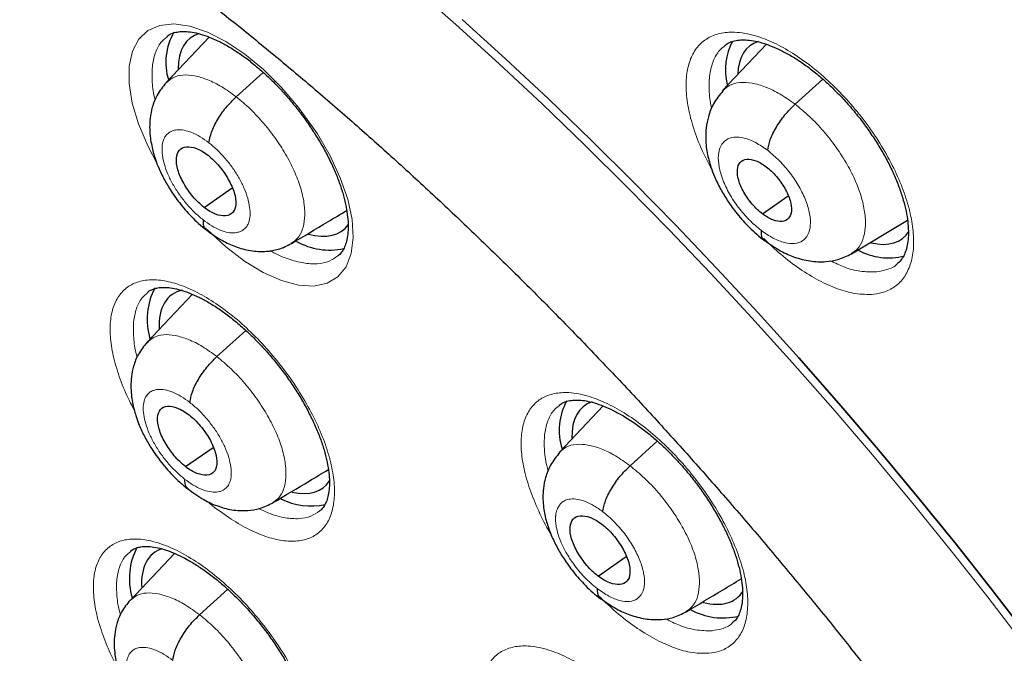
# Model space of a CAD drawing. Header units: millimetres. Extents: x 8 to 2314, y 12 to 2305.
# Tile 121 of 156: x 2136 to 2148, y 888 to 896. Entities that reach past the tile are written whole.
import ezdxf

# ---------------------------------------------------------------- set-up
doc = ezdxf.new("R2010")
doc.units = ezdxf.units.MM

msp = doc.modelspace()

# ---------------------------------------------------------------- linework, layer by layer
at = {"color": 7, "linetype": 'Continuous', "lineweight": 30}
for p, q in [((2138.068, 895.599), (2137.542, 895.043)), ((2144.87, 895.511), (2144.335, 894.946)), ((2138.396, 894.87), (2138.726, 895.168)), ((2145.22, 894.78), (2145.558, 895.086)), ((2138.005, 893.519), (2138.346, 893.757)), ((2144.822, 893.44), (2145.135, 893.658)), ((2145.909, 892.952), (2146.593, 893.361)), ((2137.863, 892.457), (2137.31, 891.872)), ((2138.161, 891.696), (2138.514, 892.016)), ((2142.876, 891.093), (2142.343, 890.53)), ((2137.777, 890.352), (2138.115, 890.587)), ((2143.205, 890.362), (2143.538, 890.664)), ((2137.644, 889.291), (2137.102, 888.718)), ((2142.815, 889.014), (2143.159, 889.253))]:
    msp.add_line(p, q, dxfattribs=at)
at = {"color": 252, "linetype": 'Continuous', "lineweight": 0}
msp.add_line((2137.95, 888.542), (2138.294, 888.853), dxfattribs=at)
at = {"color": 252, "linetype": 'Continuous', "lineweight": 0, "flags": 128}
for points in [[(2140.549, 896.223), (2141.08, 895.754), (2141.607, 895.274), (2142.132, 894.782), (2142.653, 894.279), (2143.171, 893.767), (2143.683, 893.244), (2144.191, 892.711), (2144.693, 892.17), (2145.19, 891.619), (2145.681, 891.061), (2146.164, 890.495), (2146.641, 889.922), (2147.111, 889.343), (2147.572, 888.757), (2148.026, 888.165)], [(2137.426, 894.06), (2137.316, 894.271), (2137.205, 894.538), (2137.128, 894.794), (2137.09, 895.032), (2137.09, 895.245), (2137.129, 895.427), (2137.206, 895.574), (2137.318, 895.68), (2137.463, 895.743), (2137.635, 895.761), (2137.831, 895.734), (2138.045, 895.661), (2138.27, 895.546), (2138.501, 895.392), (2138.73, 895.203), (2138.951, 894.984), (2139.159, 894.741), (2139.389, 894.417), (2139.544, 894.148), (2139.668, 893.879), (2139.758, 893.618), (2139.811, 893.372), (2139.825, 893.149), (2139.801, 892.954), (2139.738, 892.794), (2139.639, 892.672), (2139.506, 892.592), (2139.343, 892.557), (2139.156, 892.568), (2138.948, 892.624), (2138.726, 892.723), (2138.497, 892.863), (2138.266, 893.04), (2138.041, 893.248), (2138.041, 893.248)]]:
    msp.add_lwpolyline(points, dxfattribs=at)
at = {"color": 7, "linetype": 'Continuous', "lineweight": 30, "flags": 128}
for points in [[(2141.155, 895.816), (2141.683, 895.335), (2142.208, 894.844), (2142.729, 894.341), (2143.246, 893.828), (2143.759, 893.305), (2144.267, 892.773), (2144.769, 892.231), (2145.266, 891.681), (2145.756, 891.123), (2146.24, 890.557), (2146.717, 889.984), (2147.187, 889.404), (2147.648, 888.818), (2148.102, 888.227)], [(2148.102, 888.227), (2147.648, 888.818), (2147.187, 889.404), (2146.717, 889.984), (2146.24, 890.557), (2145.756, 891.123), (2145.266, 891.681), (2144.769, 892.231), (2144.267, 892.773), (2143.759, 893.305), (2143.246, 893.828), (2142.729, 894.341), (2142.208, 894.844), (2141.683, 895.335), (2141.155, 895.816)]]:
    msp.add_lwpolyline(points, dxfattribs=at)
at = {"color": 7, "linetype": 'Continuous', "lineweight": 30}
for centre, radius, start, end in [((2138.279, 895.29), 0.741, 150.0708, 196.9749), ((2145.121, 895.201), 0.751, 152.2119, 193.9979), ((2139.539, 893.827), 0.83, 240.5837, 282.0071), ((2146.365, 893.687), 0.785, 241.5503, 283.8919), ((2138.138, 892.152), 0.829, 152.4814, 196.7166), ((2143.091, 890.795), 0.751, 151.2137, 197.5074), ((2139.305, 890.671), 0.8, 243.0301, 282.8209), ((2137.916, 888.984), 0.824, 152.1243, 196.5353), ((2144.338, 889.316), 0.813, 241.1463, 283.6315)]:
    msp.add_arc(centre, radius, start, end, dxfattribs=at)
for centre, major_axis, ratio, start_param, end_param in [((2138.768, 894.414), (-0.936, 1.172), 0.457639, 6.100977, 6.813528), ((2145.601, 894.316), (-0.938, 1.172), 0.459047, 6.108418, 6.775849), ((2138.768, 894.414), (-0.936, 1.172), 0.457639, 2.584048, 3.268751), ((2145.601, 894.316), (-0.938, 1.172), 0.459047, 2.621641, 3.295689), ((2138.532, 891.271), (-0.935, 1.171), 0.457639, 6.055005, 6.847949), ((2143.574, 889.916), (-0.937, 1.17), 0.45834, 6.112748, 6.824166), ((2138.532, 891.271), (-0.935, 1.171), 0.457639, 2.62505, 3.292044), ((2138.317, 888.123), (-0.934, 1.168), 0.457273, 6.100434, 6.858308), ((2143.574, 889.916), (-0.937, 1.17), 0.45834, 2.599081, 3.304636)]:
    msp.add_ellipse(centre, major_axis=major_axis, ratio=ratio, start_param=start_param, end_param=end_param, dxfattribs=at)
for points, knots in [([(2175.545, 851.819), (2175.622, 851.879), (2175.772, 851.996), (2175.975, 852.163), (2176.155, 852.316), (2176.311, 852.455), (2176.457, 852.589), (2176.59, 852.714), (2176.716, 852.836), (2176.837, 852.958), (2176.965, 853.09), (2177.098, 853.231), (2177.225, 853.372), (2177.341, 853.503), (2177.443, 853.623), (2177.56, 853.763), (2177.69, 853.926), (2177.838, 854.117), (2177.981, 854.311), (2178.122, 854.51), (2178.261, 854.716), (2178.39, 854.915), (2178.509, 855.108), (2178.619, 855.292), (2178.729, 855.485), (2178.844, 855.694), (2178.965, 855.926), (2179.094, 856.186), (2179.239, 856.496), (2179.392, 856.847), (2179.542, 857.223), (2179.675, 857.584), (2179.772, 857.869), (2179.839, 858.079), (2179.882, 858.218), (2179.922, 858.35), (2179.958, 858.473), (2179.993, 858.599), (2180.033, 858.744), (2180.081, 858.926), (2180.175, 859.305), (2180.297, 859.864), (2180.409, 860.497), (2180.484, 861.02), (2180.536, 861.432), (2180.578, 861.836), (2180.611, 862.23), (2180.637, 862.609), (2180.656, 862.983), (2180.67, 863.342), (2180.677, 863.675), (2180.68, 863.956), (2180.68, 864.183), (2180.679, 864.34), (2180.678, 864.441), (2180.677, 864.513), (2180.675, 864.601), (2180.673, 864.725), (2180.669, 864.889), (2180.662, 865.086), (2180.651, 865.377), (2180.631, 865.763), (2180.599, 866.25), (2180.556, 866.776), (2180.499, 867.342), (2180.43, 867.937), (2180.333, 868.658), (2180.204, 869.486), (2180.037, 870.414), (2179.849, 871.339), (2179.641, 872.258), (2179.416, 873.167), (2179.181, 874.043), (2178.937, 874.894), (2178.656, 875.817), (2178.324, 876.837), (2177.93, 877.97), (2177.497, 879.14), (2177.022, 880.347), (2176.542, 881.499), (2176.065, 882.591), (2175.599, 883.616), (2175.106, 884.659), (2174.592, 885.705), (2174.019, 886.829), (2173.391, 888.016), (2172.706, 889.259), (2172.018, 890.461), (2171.332, 891.62), (2170.653, 892.73), (2169.984, 893.79), (2169.318, 894.818), (2168.628, 895.853), (2167.933, 896.867), (2167.226, 897.872), (2166.513, 898.86), (2165.755, 899.883), (2164.951, 900.939), (2164.1, 902.027), (2163.304, 903.016), (2162.574, 903.903), (2161.919, 904.682), (2161.241, 905.472), (2160.541, 906.271), (2159.826, 907.068), (2159.113, 907.848), (2158.355, 908.659), (2157.563, 909.487), (2156.742, 910.324), (2155.959, 911.104), (2155.216, 911.827), (2154.514, 912.496), (2153.854, 913.112), (2153.308, 913.611), (2152.869, 914.008), (2152.53, 914.31), (2152.219, 914.585), (2151.943, 914.826), (2151.729, 915.012), (2151.57, 915.15), (2151.452, 915.251), (2151.327, 915.358), (2151.174, 915.489), (2150.977, 915.656), (2150.725, 915.869), (2150.414, 916.129), (2150.044, 916.435), (2149.638, 916.766), (2149.218, 917.104), (2148.682, 917.531), (2148.045, 918.027), (2147.342, 918.562), (2146.707, 919.033), (2146.121, 919.459), (2145.535, 919.877), (2144.92, 920.306), (2144.268, 920.75), (2143.578, 921.207), (2142.863, 921.669), (2142.145, 922.118), (2141.451, 922.538), (2140.987, 922.813), (2140.755, 922.945), (2140.741, 922.953)], [0, 0, 0, 0, 0.004208, 0.008266, 0.012194, 0.015925, 0.019283, 0.022264, 0.025087, 0.027813, 0.031053, 0.034635, 0.037977, 0.041032, 0.043801, 0.046284, 0.05063, 0.05481, 0.059092, 0.063478, 0.067924, 0.072392, 0.076228, 0.080045, 0.083867, 0.088052, 0.092716, 0.09786, 0.103418, 0.110857, 0.117881, 0.124491, 0.130655, 0.133242, 0.135688, 0.137993, 0.140157, 0.14218, 0.144549, 0.147706, 0.151607, 0.164055, 0.175863, 0.182587, 0.189083, 0.195351, 0.201391, 0.207197, 0.212552, 0.218242, 0.223129, 0.227214, 0.230495, 0.232973, 0.234012, 0.234841, 0.236051, 0.237829, 0.240176, 0.243078, 0.246233, 0.252549, 0.25933, 0.266575, 0.274284, 0.28244, 0.290603, 0.303052, 0.315037, 0.326558, 0.338385, 0.349678, 0.360437, 0.370662, 0.380725, 0.393824, 0.40725, 0.421007, 0.435095, 0.449518, 0.461086, 0.472865, 0.484854, 0.496904, 0.50868, 0.523252, 0.537359, 0.550999, 0.564172, 0.576875, 0.588892, 0.600453, 0.612159, 0.624546, 0.635591, 0.647127, 0.659155, 0.671674, 0.684685, 0.698189, 0.707561, 0.717157, 0.726977, 0.737022, 0.747285, 0.757391, 0.767124, 0.778971, 0.790214, 0.800851, 0.810883, 0.820308, 0.829125, 0.837335, 0.84209, 0.846614, 0.850795, 0.854431, 0.857519, 0.859243, 0.860732, 0.862169, 0.864156, 0.866741, 0.869923, 0.874067, 0.87892, 0.884427, 0.88995, 0.895311, 0.905366, 0.914791, 0.922673, 0.930063, 0.937545, 0.945449, 0.95395, 0.96289, 0.972271, 0.981812, 0.990881, 0.999452, 1, 1, 1, 1]), ([(2132.477, 915.578), (2132.593, 915.51), (2132.931, 915.314), (2133.493, 914.978), (2134.163, 914.567), (2134.834, 914.141), (2135.507, 913.702), (2136.182, 913.249), (2136.858, 912.783), (2137.535, 912.304), (2138.213, 911.812), (2138.891, 911.307), (2139.569, 910.791), (2140.247, 910.261), (2140.924, 909.72), (2141.601, 909.167), (2142.276, 908.603), (2142.949, 908.028), (2143.621, 907.441), (2144.291, 906.844), (2144.959, 906.236), (2145.624, 905.618), (2146.286, 904.99), (2146.944, 904.353), (2147.599, 903.706), (2148.251, 903.05), (2148.898, 902.385), (2149.541, 901.711), (2150.179, 901.03), (2150.812, 900.34), (2151.44, 899.643), (2152.063, 898.938), (2152.68, 898.227), (2153.29, 897.508), (2153.895, 896.784), (2154.492, 896.053), (2155.083, 895.316), (2155.667, 894.574), (2156.244, 893.827), (2156.813, 893.075), (2157.374, 892.319), (2157.927, 891.558), (2158.471, 890.794), (2159.007, 890.026), (2159.534, 889.255), (2160.053, 888.481), (2160.562, 887.705), (2161.061, 886.927), (2161.551, 886.147), (2162.031, 885.365), (2162.5, 884.583), (2162.96, 883.799), (2163.408, 883.016), (2163.846, 882.232), (2164.274, 881.448), (2164.69, 880.665), (2165.095, 879.884), (2165.488, 879.103), (2165.87, 878.324), (2166.24, 877.547), (2166.598, 876.773), (2166.943, 876.001), (2167.277, 875.232), (2167.598, 874.467), (2167.907, 873.705), (2168.203, 872.948), (2168.486, 872.195), (2168.757, 871.446), (2169.014, 870.703), (2169.259, 869.965), (2169.49, 869.233), (2169.707, 868.507), (2169.912, 867.787), (2170.103, 867.074), (2170.28, 866.368), (2170.444, 865.669), (2170.594, 864.978), (2170.73, 864.295), (2170.853, 863.62), (2170.962, 862.954), (2171.057, 862.296), (2171.138, 861.648), (2171.205, 861.009), (2171.258, 860.38), (2171.297, 859.761), (2171.323, 859.152), (2171.335, 858.553), (2171.332, 857.965), (2171.316, 857.389), (2171.286, 856.823), (2171.243, 856.269), (2171.185, 855.727), (2171.114, 855.197), (2171.03, 854.679), (2170.931, 854.173), (2170.819, 853.68), (2170.694, 853.199), (2170.555, 852.731), (2170.403, 852.276), (2170.237, 851.835), (2170.059, 851.406), (2169.867, 850.991), (2169.661, 850.59), (2169.443, 850.203), (2169.211, 849.829), (2168.967, 849.469), (2168.709, 849.123), (2168.438, 848.792), (2168.155, 848.475), (2167.857, 848.174), (2167.646, 847.972), (2167.53, 847.875), (2167.522, 847.868)], [0, 0, 0, 0, 0.004838, 0.014026, 0.023215, 0.032405, 0.041597, 0.050789, 0.059983, 0.069178, 0.078374, 0.087571, 0.096768, 0.105967, 0.115167, 0.124367, 0.133568, 0.14277, 0.151973, 0.161176, 0.17038, 0.179584, 0.188789, 0.197994, 0.2072, 0.216407, 0.225613, 0.23482, 0.244028, 0.253235, 0.262443, 0.271651, 0.280859, 0.290068, 0.299276, 0.308484, 0.317693, 0.326902, 0.33611, 0.345319, 0.354527, 0.363735, 0.372943, 0.382151, 0.391359, 0.400566, 0.409773, 0.41898, 0.428186, 0.437392, 0.446598, 0.455803, 0.465007, 0.474211, 0.483414, 0.492617, 0.501819, 0.51102, 0.520221, 0.52942, 0.538619, 0.547817, 0.557014, 0.56621, 0.575405, 0.584599, 0.593791, 0.602983, 0.612173, 0.621362, 0.63055, 0.639736, 0.648921, 0.658105, 0.667287, 0.676468, 0.685647, 0.694825, 0.704002, 0.713177, 0.722351, 0.731523, 0.740695, 0.749866, 0.759036, 0.768205, 0.777375, 0.786544, 0.795714, 0.804885, 0.814057, 0.823231, 0.832408, 0.841589, 0.850774, 0.859966, 0.869163, 0.878369, 0.887585, 0.896811, 0.906049, 0.9153, 0.924566, 0.933848, 0.943146, 0.952461, 0.961792, 0.97114, 0.980503, 0.989879, 0.999266, 1, 1, 1, 1]), ([(2137.934, 896.123), (2138.019, 896.057), (2138.264, 895.865), (2138.671, 895.537), (2139.152, 895.137), (2139.633, 894.726), (2140.112, 894.304), (2140.589, 893.871), (2141.064, 893.428), (2141.537, 892.974), (2142.006, 892.512), (2142.471, 892.04), (2142.933, 891.559), (2143.39, 891.071), (2143.842, 890.574), (2144.289, 890.07), (2144.73, 889.558), (2145.166, 889.041), (2145.595, 888.517), (2146.017, 887.987), (2146.432, 887.452), (2146.84, 886.913), (2147.24, 886.369), (2147.631, 885.822), (2148.014, 885.271), (2148.388, 884.717), (2148.753, 884.161), (2149.109, 883.604), (2149.454, 883.044), (2149.79, 882.484), (2150.115, 881.924), (2150.43, 881.364), (2150.733, 880.805), (2151.026, 880.246), (2151.307, 879.69), (2151.576, 879.135), (2151.833, 878.584), (2152.079, 878.035), (2152.312, 877.49), (2152.533, 876.95), (2152.741, 876.414), (2152.936, 875.883), (2153.119, 875.358), (2153.288, 874.839), (2153.445, 874.327), (2153.588, 873.823), (2153.718, 873.325), (2153.834, 872.836), (2153.938, 872.356), (2154.028, 871.885), (2154.104, 871.423), (2154.168, 870.971), (2154.218, 870.53), (2154.254, 870.099), (2154.278, 869.68), (2154.289, 869.272), (2154.287, 868.876), (2154.273, 868.492), (2154.245, 868.121), (2154.206, 867.762), (2154.154, 867.417), (2154.091, 867.084), (2154.016, 866.765), (2153.929, 866.459), (2153.83, 866.166), (2153.721, 865.886), (2153.599, 865.62), (2153.466, 865.366), (2153.322, 865.125), (2153.165, 864.897), (2152.995, 864.681), (2152.812, 864.478), (2152.629, 864.298), (2152.501, 864.193), (2152.443, 864.145)], [0, 0, 0, 0, 0.007342, 0.021294, 0.0352524, 0.0492178, 0.0631898, 0.0771678, 0.0911513, 0.1051397, 0.1191326, 0.1331294, 0.1471298, 0.1611331, 0.1751391, 0.1891472, 0.203157, 0.2171681, 0.23118, 0.2451924, 0.2592047, 0.2732164, 0.2872272, 0.3012365, 0.315244, 0.3292491, 0.3432516, 0.3572508, 0.3712464, 0.3852379, 0.3992247, 0.4132065, 0.4271826, 0.4411525, 0.4551157, 0.4690717, 0.4830198, 0.4969595, 0.5108901, 0.5248111, 0.5387219, 0.5526218, 0.5665103, 0.5803868, 0.5942506, 0.6081014, 0.6219388, 0.6357623, 0.6495718, 0.6633672, 0.6771489, 0.6909172, 0.7046731, 0.7184178, 0.7321533, 0.745882, 0.7596075, 0.7733332, 0.7870638, 0.800806, 0.8145682, 0.8283607, 0.8421961, 0.8560896, 0.8700589, 0.8841249, 0.898311, 0.9126428, 0.9271466, 0.9418466, 0.956761, 0.9718953, 0.9872348, 1, 1, 1, 1]), ([(2137.55, 895.606), (2137.552, 895.608), (2137.57, 895.626), (2137.61, 895.645), (2137.673, 895.663), (2137.746, 895.67), (2137.832, 895.665), (2137.931, 895.646), (2138.039, 895.612), (2138.154, 895.564), (2138.275, 895.502), (2138.401, 895.425), (2138.529, 895.334), (2138.659, 895.23), (2138.787, 895.115), (2138.914, 894.988), (2139.036, 894.853), (2139.153, 894.711), (2139.263, 894.562), (2139.364, 894.41), (2139.456, 894.257), (2139.537, 894.103), (2139.607, 893.951), (2139.664, 893.803), (2139.709, 893.66), (2139.74, 893.526), (2139.759, 893.401), (2139.766, 893.289), (2139.761, 893.188), (2139.745, 893.103), (2139.721, 893.033), (2139.689, 892.977), (2139.662, 892.942), (2139.642, 892.929), (2139.638, 892.926)], [0, 0, 0, 0, 0.005289, 0.047351, 0.079514, 0.110521, 0.143467, 0.175881, 0.207852, 0.23936, 0.27154, 0.303947, 0.336285, 0.369015, 0.40188, 0.434658, 0.467692, 0.500852, 0.533968, 0.567017, 0.599688, 0.632675, 0.665692, 0.69812, 0.730591, 0.763196, 0.795061, 0.826701, 0.858795, 0.890375, 0.921684, 0.955137, 0.990327, 1, 1, 1, 1]), ([(2144.364, 895.498), (2144.377, 895.508), (2144.405, 895.53), (2144.462, 895.551), (2144.533, 895.565), (2144.615, 895.567), (2144.709, 895.557), (2144.815, 895.532), (2144.929, 895.493), (2145.049, 895.438), (2145.175, 895.37), (2145.305, 895.287), (2145.436, 895.19), (2145.567, 895.081), (2145.696, 894.961), (2145.821, 894.832), (2145.942, 894.694), (2146.056, 894.549), (2146.161, 894.399), (2146.258, 894.246), (2146.345, 894.093), (2146.42, 893.94), (2146.482, 893.789), (2146.533, 893.643), (2146.57, 893.505), (2146.594, 893.375), (2146.605, 893.255), (2146.604, 893.148), (2146.592, 893.055), (2146.57, 892.975), (2146.539, 892.91), (2146.506, 892.863), (2146.48, 892.841), (2146.468, 892.832)], [0, 0, 0, 0, 0.029135, 0.063434, 0.096, 0.126551, 0.15936, 0.191384, 0.223445, 0.255487, 0.287872, 0.320458, 0.353012, 0.38587, 0.418852, 0.451702, 0.484789, 0.517986, 0.550863, 0.583914, 0.617116, 0.649817, 0.682545, 0.715485, 0.747789, 0.779899, 0.812333, 0.844172, 0.875423, 0.907869, 0.940729, 0.97432, 1, 1, 1, 1]), ([(2137.541, 895.042), (2137.501, 894.994), (2137.429, 894.905), (2137.371, 894.752), (2137.344, 894.618), (2137.338, 894.499), (2137.344, 894.395), (2137.359, 894.298), (2137.378, 894.211), (2137.404, 894.121), (2137.444, 894.012), (2137.505, 893.88), (2137.593, 893.728), (2137.706, 893.567), (2137.826, 893.429), (2137.939, 893.319), (2138.001, 893.269), (2138.033, 893.243)], [0, 0, 0, 0, 0.096432, 0.178443, 0.246226, 0.300452, 0.355561, 0.403808, 0.447385, 0.487083, 0.541213, 0.619409, 0.69392, 0.782092, 0.883913, 0.940114, 1, 1, 1, 1]), ([(2144.34, 894.943), (2144.299, 894.892), (2144.222, 894.798), (2144.161, 894.638), (2144.133, 894.501), (2144.127, 894.383), (2144.132, 894.282), (2144.146, 894.186), (2144.166, 894.097), (2144.196, 894), (2144.24, 893.882), (2144.307, 893.745), (2144.4, 893.591), (2144.516, 893.431), (2144.667, 893.26), (2144.783, 893.164), (2144.845, 893.113)], [0, 0, 0, 0, 0.102372, 0.187718, 0.256197, 0.308788, 0.359491, 0.405545, 0.449636, 0.492416, 0.549523, 0.628762, 0.702743, 0.789212, 0.888158, 1, 1, 1, 1]), ([(2138.064, 894.307), (2138.072, 894.35), (2138.087, 894.434), (2138.164, 894.589), (2138.27, 894.743), (2138.354, 894.828), (2138.396, 894.87)], [0, 0, 0, 0, 0.24878, 0.499593, 0.750358, 1, 1, 1, 1]), ([(2144.886, 894.216), (2144.893, 894.258), (2144.909, 894.343), (2144.987, 894.498), (2145.093, 894.653), (2145.177, 894.738), (2145.22, 894.78)], [0, 0, 0, 0, 0.248328, 0.499416, 0.750539, 1, 1, 1, 1]), ([(2138.005, 893.519), (2137.981, 893.539), (2137.934, 893.578), (2137.845, 893.675), (2137.75, 893.812), (2137.675, 893.981), (2137.658, 894.127), (2137.694, 894.229), (2137.785, 894.27), (2137.889, 894.251), (2137.981, 894.207), (2138.029, 894.172), (2138.053, 894.155)], [0, 0, 0, 0, 0.0628356, 0.125532, 0.2508166, 0.37552, 0.5000002, 0.6244801, 0.7491832, 0.874468, 0.9371645, 1, 1, 1, 1]), ([(2138.053, 894.155), (2138.076, 894.135), (2138.124, 894.096), (2138.212, 893.999), (2138.307, 893.862), (2138.382, 893.693), (2138.4, 893.548), (2138.363, 893.445), (2138.273, 893.405), (2138.169, 893.423), (2138.076, 893.467), (2138.028, 893.502), (2138.005, 893.519)], [0, 0, 0, 0, 0.062836, 0.125532, 0.250817, 0.37552, 0.5, 0.62448, 0.749183, 0.874468, 0.937165, 1, 1, 1, 1]), ([(2144.822, 893.44), (2144.8, 893.457), (2144.757, 893.492), (2144.677, 893.579), (2144.59, 893.702), (2144.523, 893.853), (2144.508, 893.985), (2144.542, 894.078), (2144.624, 894.116), (2144.72, 894.1), (2144.804, 894.061), (2144.847, 894.03), (2144.869, 894.015)], [0, 0, 0, 0, 0.0628344, 0.1255293, 0.2508124, 0.3755138, 0.4999907, 0.624476, 0.7491848, 0.8744683, 0.9371638, 1, 1, 1, 1]), ([(2144.869, 894.015), (2144.89, 893.997), (2144.933, 893.962), (2145.014, 893.875), (2145.1, 893.753), (2145.167, 893.601), (2145.183, 893.47), (2145.149, 893.376), (2145.066, 893.339), (2144.971, 893.354), (2144.887, 893.393), (2144.843, 893.424), (2144.822, 893.44)], [0, 0, 0, 0, 0.062834, 0.12553, 0.250813, 0.375514, 0.499992, 0.624477, 0.749186, 0.874468, 0.937164, 1, 1, 1, 1]), ([(2139.071, 893.077), (2139.219, 893.166), (2139.449, 893.303), (2139.674, 893.437), (2139.754, 893.485)], [0, 0, 0, 0, 0.64559, 1, 1, 1, 1]), ([(2137.993, 893.367), (2137.993, 893.33), (2137.993, 893.276), (2138.026, 893.257), (2138.036, 893.251)], [0, 0, 0, 0, 0.672913, 1, 1, 1, 1]), ([(2138.031, 893.245), (2138.096, 893.198), (2138.213, 893.114), (2138.394, 893.033), (2138.566, 892.984), (2138.752, 892.975), (2138.924, 893.004), (2139.02, 893.051), (2139.073, 893.078)], [0, 0, 0, 0, 0.19722, 0.35283, 0.526765, 0.699521, 0.833338, 1, 1, 1, 1]), ([(2144.805, 893.239), (2144.806, 893.203), (2144.806, 893.147), (2144.84, 893.129), (2144.852, 893.122)], [0, 0, 0, 0, 0.649781, 1, 1, 1, 1]), ([(2144.844, 893.119), (2144.911, 893.071), (2145.032, 892.986), (2145.22, 892.905), (2145.398, 892.858), (2145.587, 892.85), (2145.76, 892.878), (2145.857, 892.926), (2145.91, 892.953)], [0, 0, 0, 0, 0.197998, 0.354386, 0.529144, 0.701354, 0.834362, 1, 1, 1, 1]), ([(2137.316, 892.482), (2137.318, 892.484), (2137.336, 892.501), (2137.375, 892.519), (2137.437, 892.537), (2137.509, 892.544), (2137.594, 892.538), (2137.692, 892.519), (2137.799, 892.485), (2137.914, 892.437), (2138.034, 892.375), (2138.16, 892.298), (2138.288, 892.207), (2138.418, 892.103), (2138.547, 891.988), (2138.674, 891.862), (2138.797, 891.728), (2138.914, 891.585), (2139.025, 891.437), (2139.127, 891.286), (2139.219, 891.133), (2139.301, 890.979), (2139.372, 890.827), (2139.43, 890.68), (2139.476, 890.538), (2139.509, 890.404), (2139.529, 890.28), (2139.537, 890.168), (2139.533, 890.069), (2139.518, 889.985), (2139.496, 889.915), (2139.465, 889.86), (2139.439, 889.826), (2139.419, 889.813), (2139.414, 889.809)], [0, 0, 0, 0, 0.005035, 0.047493, 0.079493, 0.110366, 0.143168, 0.175485, 0.20742, 0.238866, 0.271011, 0.303403, 0.335742, 0.36846, 0.401325, 0.434096, 0.46712, 0.500278, 0.533389, 0.56644, 0.599106, 0.632074, 0.66509, 0.697517, 0.729961, 0.762552, 0.794404, 0.826003, 0.858045, 0.889568, 0.920685, 0.954021, 0.989125, 1, 1, 1, 1]), ([(2137.309, 891.871), (2137.271, 891.824), (2137.2, 891.737), (2137.142, 891.588), (2137.116, 891.457), (2137.109, 891.338), (2137.115, 891.235), (2137.129, 891.138), (2137.148, 891.053), (2137.173, 890.966), (2137.21, 890.861), (2137.268, 890.733), (2137.355, 890.58), (2137.47, 890.415), (2137.593, 890.271), (2137.709, 890.157), (2137.774, 890.105), (2137.807, 890.079)], [0, 0, 0, 0, 0.094002, 0.174435, 0.241465, 0.295695, 0.351193, 0.399193, 0.442184, 0.480586, 0.531295, 0.608498, 0.683797, 0.774064, 0.879264, 0.93763, 1, 1, 1, 1]), ([(2137.831, 891.135), (2137.839, 891.177), (2137.854, 891.262), (2137.93, 891.416), (2138.035, 891.57), (2138.119, 891.654), (2138.161, 891.696)], [0, 0, 0, 0, 0.249032, 0.499694, 0.75025, 1, 1, 1, 1]), ([(2142.341, 891.102), (2142.354, 891.112), (2142.381, 891.133), (2142.436, 891.153), (2142.504, 891.165), (2142.582, 891.166), (2142.67, 891.156), (2142.77, 891.132), (2142.88, 891.094), (2142.999, 891.041), (2143.124, 890.973), (2143.252, 890.891), (2143.383, 890.796), (2143.513, 890.689), (2143.643, 890.57), (2143.769, 890.441), (2143.891, 890.304), (2144.006, 890.16), (2144.114, 890.012), (2144.212, 889.859), (2144.301, 889.706), (2144.379, 889.554), (2144.444, 889.403), (2144.498, 889.258), (2144.538, 889.119), (2144.565, 888.989), (2144.579, 888.869), (2144.581, 888.762), (2144.572, 888.669), (2144.553, 888.59), (2144.525, 888.525), (2144.494, 888.476), (2144.467, 888.453), (2144.454, 888.442)], [0, 0, 0, 0, 0.030497, 0.064448, 0.096717, 0.127086, 0.15661, 0.187858, 0.219754, 0.251631, 0.283883, 0.316429, 0.348893, 0.381651, 0.414647, 0.44748, 0.480468, 0.5137, 0.546613, 0.579577, 0.612786, 0.645553, 0.678242, 0.711156, 0.743543, 0.775521, 0.807876, 0.83976, 0.870837, 0.90272, 0.935365, 0.968619, 1, 1, 1, 1]), ([(2137.777, 890.352), (2137.754, 890.371), (2137.706, 890.411), (2137.618, 890.508), (2137.522, 890.644), (2137.447, 890.812), (2137.428, 890.957), (2137.464, 891.059), (2137.553, 891.099), (2137.657, 891.08), (2137.749, 891.036), (2137.797, 891.001), (2137.821, 890.984)], [0, 0, 0, 0, 0.062836, 0.125534, 0.25082, 0.375521, 0.5, 0.624479, 0.74918, 0.874466, 0.937164, 1, 1, 1, 1]), ([(2137.821, 890.984), (2137.844, 890.964), (2137.892, 890.925), (2137.98, 890.828), (2138.076, 890.691), (2138.151, 890.523), (2138.17, 890.378), (2138.134, 890.276), (2138.045, 890.237), (2137.941, 890.255), (2137.849, 890.3), (2137.801, 890.334), (2137.777, 890.352)], [0, 0, 0, 0, 0.062836, 0.125534, 0.25082, 0.375521, 0.5, 0.624479, 0.74918, 0.874466, 0.937164, 1, 1, 1, 1]), ([(2142.348, 890.527), (2142.308, 890.477), (2142.233, 890.385), (2142.173, 890.229), (2142.146, 890.095), (2142.14, 889.978), (2142.145, 889.879), (2142.159, 889.785), (2142.179, 889.7), (2142.207, 889.609), (2142.248, 889.499), (2142.312, 889.366), (2142.402, 889.215), (2142.517, 889.056), (2142.638, 888.92), (2142.751, 888.812), (2142.813, 888.763), (2142.845, 888.738)], [0, 0, 0, 0, 0.101508, 0.186476, 0.255043, 0.308148, 0.359804, 0.405689, 0.4484, 0.488662, 0.543731, 0.622367, 0.696797, 0.784466, 0.885324, 0.940871, 1, 1, 1, 1]), ([(2142.873, 889.8), (2142.881, 889.842), (2142.896, 889.927), (2142.973, 890.081), (2143.078, 890.236), (2143.163, 890.32), (2143.205, 890.362)], [0, 0, 0, 0, 0.248669, 0.499551, 0.750393, 1, 1, 1, 1]), ([(2138.845, 889.91), (2138.994, 889.999), (2139.221, 890.135), (2139.444, 890.269), (2139.522, 890.315)], [0, 0, 0, 0, 0.652086, 1, 1, 1, 1]), ([(2137.767, 890.2), (2137.767, 890.164), (2137.768, 890.111), (2137.8, 890.092), (2137.81, 890.086)], [0, 0, 0, 0, 0.683647, 1, 1, 1, 1]), ([(2137.805, 890.08), (2137.87, 890.033), (2137.986, 889.949), (2138.167, 889.868), (2138.339, 889.818), (2138.525, 889.809), (2138.697, 889.837), (2138.793, 889.885), (2138.847, 889.911)], [0, 0, 0, 0, 0.1967148, 0.3520315, 0.5257462, 0.6986285, 0.8328051, 1, 1, 1, 1]), ([(2142.815, 889.014), (2142.791, 889.033), (2142.744, 889.072), (2142.654, 889.168), (2142.558, 889.305), (2142.483, 889.472), (2142.464, 889.618), (2142.501, 889.72), (2142.592, 889.761), (2142.697, 889.743), (2142.79, 889.7), (2142.838, 889.665), (2142.862, 889.648)], [0, 0, 0, 0, 0.062835, 0.125532, 0.250818, 0.375518, 0.499994, 0.624476, 0.74918, 0.874466, 0.937164, 1, 1, 1, 1]), ([(2142.862, 889.648), (2142.886, 889.629), (2142.934, 889.59), (2143.023, 889.493), (2143.119, 889.357), (2143.195, 889.189), (2143.213, 889.044), (2143.177, 888.941), (2143.086, 888.901), (2142.981, 888.919), (2142.888, 888.962), (2142.839, 888.996), (2142.815, 889.014)], [0, 0, 0, 0, 0.062835, 0.125532, 0.250818, 0.375518, 0.499994, 0.624476, 0.749181, 0.874466, 0.937164, 1, 1, 1, 1]), ([(2137.106, 889.319), (2137.108, 889.32), (2137.123, 889.336), (2137.158, 889.352), (2137.215, 889.371), (2137.284, 889.378), (2137.367, 889.374), (2137.463, 889.356), (2137.568, 889.324), (2137.682, 889.278), (2137.801, 889.217), (2137.926, 889.142), (2138.054, 889.053), (2138.184, 888.951), (2138.313, 888.837), (2138.441, 888.713), (2138.564, 888.58), (2138.683, 888.439), (2138.796, 888.292), (2138.9, 888.141), (2138.994, 887.989), (2139.078, 887.835), (2139.152, 887.684), (2139.213, 887.536), (2139.261, 887.394), (2139.297, 887.259), (2139.32, 887.135), (2139.33, 887.022), (2139.328, 886.921), (2139.316, 886.836), (2139.296, 886.766), (2139.267, 886.71), (2139.24, 886.673), (2139.22, 886.659), (2139.214, 886.654)], [0, 0, 0, 0, 0.004378, 0.042947, 0.075286, 0.106062, 0.138798, 0.171074, 0.20313, 0.234498, 0.266556, 0.298921, 0.331232, 0.36388, 0.396759, 0.429503, 0.46246, 0.495629, 0.528747, 0.56177, 0.594531, 0.627413, 0.660479, 0.692976, 0.725389, 0.758018, 0.789959, 0.821515, 0.853516, 0.885069, 0.916055, 0.948666, 0.983408, 1, 1, 1, 1]), ([(2143.889, 888.577), (2144.038, 888.666), (2144.265, 888.802), (2144.487, 888.935), (2144.564, 888.981)], [0, 0, 0, 0, 0.653951, 1, 1, 1, 1]), ([(2142.804, 888.862), (2142.805, 888.826), (2142.806, 888.771), (2142.84, 888.753), (2142.852, 888.747)], [0, 0, 0, 0, 0.657595, 1, 1, 1, 1]), ([(2137.102, 888.72), (2137.064, 888.674), (2136.994, 888.587), (2136.937, 888.44), (2136.911, 888.309), (2136.905, 888.19), (2136.911, 888.086), (2136.926, 887.99), (2136.945, 887.907), (2136.969, 887.823), (2137.005, 887.721), (2137.063, 887.594), (2137.15, 887.441), (2137.265, 887.275), (2137.39, 887.13), (2137.508, 887.014), (2137.572, 886.962), (2137.606, 886.935)], [0, 0, 0, 0, 0.093211, 0.173198, 0.240125, 0.294579, 0.350734, 0.398745, 0.440898, 0.477666, 0.52708, 0.604013, 0.679729, 0.770915, 0.877486, 0.936694, 1, 1, 1, 1]), ([(2142.842, 888.744), (2142.908, 888.698), (2143.026, 888.615), (2143.21, 888.534), (2143.388, 888.486), (2143.575, 888.478), (2143.745, 888.506), (2143.84, 888.553), (2143.892, 888.579)], [0, 0, 0, 0, 0.196609, 0.352342, 0.527664, 0.701245, 0.834507, 1, 1, 1, 1]), ([(2137.623, 887.983), (2137.63, 888.025), (2137.644, 888.108), (2137.719, 888.262), (2137.824, 888.416), (2137.908, 888.5), (2137.95, 888.542)], [0, 0, 0, 0, 0.249329, 0.499818, 0.750128, 1, 1, 1, 1])]:
    msp.add_open_spline(points, degree=3, knots=knots, dxfattribs=at)
at = {"color": 252, "linetype": 'Continuous', "lineweight": 0}
for points, knots in [([(2139.796, 922.862), (2140.785, 922.268), (2142.763, 921.08), (2145.77, 918.974), (2148.776, 916.649), (2151.763, 914.101), (2154.706, 911.356), (2157.581, 908.433), (2160.368, 905.356), (2163.043, 902.149), (2165.586, 898.836), (2167.977, 895.445), (2170.197, 892), (2172.229, 888.53), (2174.057, 885.062), (2175.666, 881.622), (2177.044, 878.238), (2178.181, 874.937), (2179.067, 871.743), (2179.695, 868.682), (2180.06, 865.778), (2180.16, 863.053), (2179.995, 860.53), (2179.563, 858.228), (2178.872, 856.162), (2177.918, 854.36), (2176.822, 852.902), (2175.937, 852.181), (2175.544, 851.862)], [0, 0, 0, 0, 0.038767, 0.077534, 0.116301, 0.155068, 0.193835, 0.232602, 0.271368, 0.310135, 0.348902, 0.387669, 0.426436, 0.465203, 0.50397, 0.542737, 0.581504, 0.620271, 0.659038, 0.697805, 0.736572, 0.775338, 0.814105, 0.852872, 0.891639, 0.930406, 0.969173, 1, 1, 1, 1]), ([(2146.181, 892.457), (2146.227, 892.465), (2146.331, 892.483), (2146.461, 892.558), (2146.569, 892.677), (2146.64, 892.837), (2146.673, 893.03), (2146.665, 893.254), (2146.618, 893.5), (2146.533, 893.762), (2146.413, 894.032), (2146.26, 894.303), (2146.08, 894.566), (2145.876, 894.815), (2145.656, 895.043), (2145.425, 895.242), (2145.19, 895.408), (2144.958, 895.536), (2144.716, 895.628), (2144.493, 895.667), (2144.298, 895.65), (2144.145, 895.59), (2144.024, 895.485), (2143.939, 895.34), (2143.892, 895.158), (2143.884, 894.946), (2143.917, 894.707), (2143.988, 894.451), (2144.083, 894.207), (2144.167, 894.051), (2144.203, 893.986)], [0, 0, 0, 0, 0.028965, 0.064979, 0.100993, 0.13703, 0.173066, 0.209103, 0.245139, 0.281155, 0.317171, 0.353154, 0.389136, 0.425088, 0.461039, 0.496975, 0.532911, 0.568854, 0.604797, 0.649572, 0.685601, 0.721629, 0.757657, 0.793685, 0.829724, 0.865763, 0.901795, 0.937828, 0.973834, 1, 1, 1, 1]), ([(2137.552, 895.603), (2137.526, 895.582), (2137.464, 895.53), (2137.404, 895.406), (2137.366, 895.243), (2137.369, 895.049), (2137.384, 894.908), (2137.407, 894.83), (2137.407, 894.829)], [0, 0, 0, 0, 0.154641, 0.364982, 0.575324, 0.785607, 0.995891, 1, 1, 1, 1]), ([(2144.203, 894.727), (2144.201, 894.732), (2144.179, 894.813), (2144.168, 894.956), (2144.173, 895.149), (2144.217, 895.311), (2144.281, 895.429), (2144.343, 895.477), (2144.367, 895.495)], [0, 0, 0, 0, 0.012411, 0.225832, 0.439303, 0.652775, 0.866185, 1, 1, 1, 1]), ([(2137.543, 895.041), (2137.569, 895.064), (2137.623, 895.113), (2137.741, 895.141), (2137.885, 895.133), (2138.047, 895.084), (2138.219, 895), (2138.337, 894.913), (2138.396, 894.87)], [0, 0, 0, 0, 0.147976, 0.31831, 0.488665, 0.659082, 0.829425, 1, 1, 1, 1]), ([(2144.337, 894.944), (2144.363, 894.968), (2144.42, 895.019), (2144.543, 895.05), (2144.692, 895.043), (2144.859, 894.995), (2145.037, 894.91), (2145.159, 894.823), (2145.22, 894.78)], [0, 0, 0, 0, 0.149201, 0.31929, 0.489401, 0.659572, 0.829669, 1, 1, 1, 1]), ([(2138.396, 894.87), (2138.455, 894.821), (2138.572, 894.724), (2138.738, 894.545), (2138.888, 894.35), (2139.018, 894.145), (2139.121, 893.938), (2139.194, 893.736), (2139.233, 893.549), (2139.238, 893.382), (2139.209, 893.241), (2139.154, 893.136), (2139.095, 893.098), (2139.069, 893.08)], [0, 0, 0, 0, 0.092776, 0.185426, 0.278116, 0.370773, 0.463419, 0.555985, 0.648503, 0.741144, 0.833784, 0.926302, 1, 1, 1, 1]), ([(2145.22, 894.78), (2145.28, 894.731), (2145.401, 894.633), (2145.571, 894.451), (2145.726, 894.253), (2145.859, 894.045), (2145.965, 893.834), (2146.039, 893.628), (2146.078, 893.437), (2146.083, 893.266), (2146.052, 893.122), (2145.995, 893.013), (2145.933, 892.973), (2145.906, 892.955)], [0, 0, 0, 0, 0.092799, 0.185473, 0.278186, 0.370866, 0.463535, 0.556124, 0.648663, 0.741325, 0.83399, 0.926533, 1, 1, 1, 1]), ([(2137.993, 893.367), (2137.958, 893.396), (2137.888, 893.454), (2137.789, 893.561), (2137.699, 893.678), (2137.622, 893.8), (2137.56, 893.924), (2137.517, 894.044), (2137.493, 894.157), (2137.488, 894.259), (2137.502, 894.332), (2137.521, 894.371), (2137.533, 894.388), (2137.539, 894.397), (2137.544, 894.402), (2137.551, 894.41), (2137.568, 894.427), (2137.597, 894.446), (2137.636, 894.461), (2137.687, 894.469), (2137.758, 894.465), (2137.855, 894.436), (2137.958, 894.386), (2138.029, 894.333), (2138.064, 894.307)], [0, 0, 0, 0, 0.062599, 0.124982, 0.187343, 0.249638, 0.311873, 0.374277, 0.436893, 0.499547, 0.562188, 0.597231, 0.606408, 0.615581, 0.624751, 0.626587, 0.642356, 0.687304, 0.72101, 0.749871, 0.812374, 0.874893, 0.937368, 1, 1, 1, 1]), ([(2138.064, 894.307), (2138.099, 894.278), (2138.17, 894.22), (2138.269, 894.113), (2138.358, 893.997), (2138.436, 893.874), (2138.497, 893.751), (2138.54, 893.63), (2138.564, 893.517), (2138.569, 893.416), (2138.556, 893.342), (2138.537, 893.303), (2138.525, 893.286), (2138.518, 893.278), (2138.513, 893.272), (2138.506, 893.265), (2138.49, 893.248), (2138.461, 893.228), (2138.421, 893.214), (2138.37, 893.205), (2138.299, 893.209), (2138.203, 893.238), (2138.099, 893.289), (2138.028, 893.341), (2137.993, 893.367)], [0, 0, 0, 0, 0.062599, 0.124982, 0.187343, 0.249638, 0.311873, 0.374277, 0.436893, 0.499547, 0.562188, 0.597231, 0.606408, 0.615581, 0.624751, 0.626587, 0.642356, 0.687304, 0.721008, 0.749871, 0.812374, 0.874893, 0.937368, 1, 1, 1, 1]), ([(2144.805, 893.239), (2144.757, 893.279), (2144.659, 893.36), (2144.526, 893.516), (2144.415, 893.684), (2144.334, 893.855), (2144.287, 894.018), (2144.278, 894.16), (2144.308, 894.273), (2144.374, 894.349), (2144.473, 894.383), (2144.597, 894.371), (2144.738, 894.318), (2144.836, 894.25), (2144.886, 894.216)], [0, 0, 0, 0, 0.083336, 0.16667, 0.250005, 0.333339, 0.41667, 0.500002, 0.583336, 0.666665, 0.750002, 0.833337, 0.916667, 1, 1, 1, 1]), ([(2144.886, 894.216), (2144.934, 894.175), (2145.032, 894.094), (2145.164, 893.938), (2145.276, 893.77), (2145.357, 893.599), (2145.404, 893.437), (2145.413, 893.294), (2145.383, 893.181), (2145.317, 893.105), (2145.218, 893.072), (2145.094, 893.083), (2144.953, 893.136), (2144.854, 893.205), (2144.805, 893.239)], [0, 0, 0, 0, 0.083333, 0.166663, 0.249997, 0.333334, 0.416662, 0.499996, 0.583328, 0.666659, 0.749994, 0.833329, 0.916664, 1, 1, 1, 1]), ([(2144.837, 893.14), (2144.906, 893.074), (2145.05, 892.935), (2145.278, 892.763), (2145.512, 892.62), (2145.739, 892.519), (2145.97, 892.454), (2146.106, 892.456), (2146.181, 892.457)], [0, 0, 0, 0, 0.150577, 0.31402, 0.477463, 0.640969, 0.804476, 1, 1, 1, 1]), ([(2138.813, 892.991), (2138.819, 892.987), (2138.894, 892.94), (2139.032, 892.886), (2139.22, 892.833), (2139.389, 892.825), (2139.532, 892.853), (2139.604, 892.903), (2139.638, 892.927)], [0, 0, 0, 0, 0.019012, 0.219484, 0.420051, 0.620619, 0.821264, 1, 1, 1, 1]), ([(2146.219, 892.732), (2146.152, 892.73), (2146.029, 892.728), (2145.834, 892.78), (2145.709, 892.839), (2145.653, 892.866)], [0, 0, 0, 0, 0.395304, 0.725878, 1, 1, 1, 1]), ([(2146.469, 892.831), (2146.469, 892.83), (2146.436, 892.793), (2146.352, 892.757), (2146.26, 892.739), (2146.219, 892.732)], [0, 0, 0, 0, 0.012391, 0.55977, 1, 1, 1, 1]), ([(2137.15, 891.049), (2137.131, 891.084), (2137.063, 891.21), (2136.976, 891.423), (2136.896, 891.679), (2136.857, 891.916), (2136.855, 892.13), (2136.893, 892.311), (2136.968, 892.457), (2137.08, 892.562), (2137.223, 892.624), (2137.396, 892.641), (2137.592, 892.613), (2137.806, 892.539), (2138.032, 892.423), (2138.263, 892.267), (2138.494, 892.078), (2138.716, 891.858), (2138.942, 891.595), (2139.145, 891.311), (2139.314, 891.02), (2139.441, 890.751), (2139.532, 890.49), (2139.587, 890.244), (2139.603, 890.022), (2139.58, 889.827), (2139.518, 889.668), (2139.42, 889.546), (2139.288, 889.468), (2139.126, 889.434), (2138.938, 889.446), (2138.731, 889.502), (2138.508, 889.602), (2138.279, 889.746), (2138.122, 889.858), (2138.047, 889.927), (2138.047, 889.928)], [0, 0, 0, 0, 0.0121353, 0.0427625, 0.0733897, 0.1040243, 0.134659, 0.1652983, 0.1959376, 0.2265769, 0.2572161, 0.2878505, 0.3184849, 0.3491118, 0.3797386, 0.4103586, 0.4409786, 0.4715954, 0.5022123, 0.5403811, 0.5710129, 0.6016448, 0.6322763, 0.6629079, 0.6935445, 0.724181, 0.7548209, 0.7854607, 0.8160989, 0.8467371, 0.8773693, 0.9080014, 0.9386259, 0.9692504, 0.9998689, 1, 1, 1, 1]), ([(2137.319, 892.479), (2137.293, 892.458), (2137.233, 892.407), (2137.174, 892.285), (2137.138, 892.123), (2137.142, 891.931), (2137.159, 891.784), (2137.186, 891.698), (2137.189, 891.689)], [0, 0, 0, 0, 0.150876, 0.357089, 0.563302, 0.769483, 0.975664, 1, 1, 1, 1]), ([(2137.312, 891.87), (2137.336, 891.892), (2137.39, 891.941), (2137.507, 891.969), (2137.651, 891.96), (2137.812, 891.91), (2137.984, 891.826), (2138.102, 891.739), (2138.161, 891.696)], [0, 0, 0, 0, 0.1475144, 0.3179408, 0.4883886, 0.6588977, 0.8293337, 1, 1, 1, 1]), ([(2138.161, 891.696), (2138.22, 891.648), (2138.337, 891.55), (2138.503, 891.371), (2138.654, 891.177), (2138.785, 890.973), (2138.889, 890.766), (2138.963, 890.565), (2139.002, 890.379), (2139.008, 890.212), (2138.981, 890.073), (2138.927, 889.969), (2138.869, 889.931), (2138.843, 889.914)], [0, 0, 0, 0, 0.092804, 0.185484, 0.278202, 0.370888, 0.463562, 0.556157, 0.648704, 0.741373, 0.834041, 0.926588, 1, 1, 1, 1]), ([(2137.767, 890.2), (2137.732, 890.229), (2137.662, 890.287), (2137.562, 890.395), (2137.472, 890.51), (2137.395, 890.633), (2137.333, 890.756), (2137.289, 890.876), (2137.264, 890.988), (2137.258, 891.089), (2137.272, 891.162), (2137.29, 891.201), (2137.302, 891.218), (2137.308, 891.226), (2137.313, 891.232), (2137.32, 891.239), (2137.336, 891.256), (2137.365, 891.276), (2137.405, 891.289), (2137.455, 891.298), (2137.526, 891.293), (2137.622, 891.264), (2137.725, 891.213), (2137.796, 891.161), (2137.831, 891.135)], [0, 0, 0, 0, 0.062598, 0.124982, 0.187342, 0.249637, 0.311872, 0.374276, 0.436892, 0.499546, 0.562187, 0.59723, 0.606407, 0.615581, 0.624751, 0.626587, 0.642356, 0.687304, 0.721012, 0.749871, 0.812374, 0.874893, 0.937368, 1, 1, 1, 1]), ([(2144.168, 888.071), (2144.213, 888.078), (2144.314, 888.094), (2144.442, 888.164), (2144.549, 888.279), (2144.617, 888.435), (2144.648, 888.625), (2144.639, 888.845), (2144.591, 889.088), (2144.505, 889.347), (2144.384, 889.616), (2144.231, 889.885), (2144.05, 890.148), (2143.847, 890.397), (2143.627, 890.626), (2143.397, 890.827), (2143.163, 890.995), (2142.932, 891.125), (2142.691, 891.221), (2142.47, 891.264), (2142.276, 891.251), (2142.125, 891.194), (2142.006, 891.094), (2141.923, 890.953), (2141.878, 890.775), (2141.871, 890.566), (2141.905, 890.331), (2141.976, 890.077), (2142.087, 889.811), (2142.176, 889.627), (2142.235, 889.536), (2142.237, 889.533)], [0, 0, 0, 0, 0.028066, 0.063704, 0.099343, 0.134991, 0.170639, 0.206287, 0.241934, 0.277571, 0.313208, 0.34883, 0.384451, 0.420059, 0.455666, 0.491267, 0.526868, 0.562473, 0.598078, 0.642466, 0.678111, 0.713756, 0.749401, 0.785046, 0.820695, 0.856344, 0.891989, 0.927634, 0.963267, 0.998899, 1, 1, 1, 1]), ([(2137.831, 891.135), (2137.867, 891.106), (2137.937, 891.048), (2138.036, 890.941), (2138.126, 890.825), (2138.204, 890.703), (2138.266, 890.58), (2138.309, 890.46), (2138.334, 890.347), (2138.34, 890.246), (2138.327, 890.174), (2138.308, 890.135), (2138.297, 890.118), (2138.29, 890.11), (2138.285, 890.104), (2138.278, 890.097), (2138.262, 890.08), (2138.233, 890.06), (2138.194, 890.046), (2138.143, 890.038), (2138.073, 890.042), (2137.976, 890.072), (2137.873, 890.122), (2137.802, 890.174), (2137.767, 890.2)], [0, 0, 0, 0, 0.062598, 0.124982, 0.187342, 0.249637, 0.311872, 0.374276, 0.436892, 0.499546, 0.562187, 0.59723, 0.606407, 0.615581, 0.624751, 0.626587, 0.642356, 0.687304, 0.721012, 0.749871, 0.812374, 0.874893, 0.937368, 1, 1, 1, 1]), ([(2142.207, 890.298), (2142.2, 890.32), (2142.172, 890.418), (2142.155, 890.577), (2142.159, 890.766), (2142.201, 890.924), (2142.263, 891.038), (2142.322, 891.082), (2142.344, 891.099)], [0, 0, 0, 0, 0.059714, 0.264535, 0.469383, 0.674232, 0.879057, 1, 1, 1, 1]), ([(2142.345, 890.528), (2142.37, 890.551), (2142.425, 890.6), (2142.544, 890.629), (2142.689, 890.622), (2142.852, 890.574), (2143.026, 890.491), (2143.145, 890.405), (2143.205, 890.362)], [0, 0, 0, 0, 0.148311, 0.318578, 0.488867, 0.659216, 0.829492, 1, 1, 1, 1]), ([(2143.205, 890.362), (2143.264, 890.314), (2143.382, 890.218), (2143.55, 890.04), (2143.702, 889.847), (2143.833, 889.643), (2143.938, 889.436), (2144.012, 889.236), (2144.051, 889.049), (2144.057, 888.882), (2144.028, 888.742), (2143.973, 888.637), (2143.914, 888.598), (2143.887, 888.581)], [0, 0, 0, 0, 0.092756, 0.185387, 0.278058, 0.370696, 0.463321, 0.555868, 0.648365, 0.740985, 0.833606, 0.926106, 1, 1, 1, 1]), ([(2142.804, 888.862), (2142.751, 888.907), (2142.648, 888.993), (2142.519, 889.151), (2142.423, 889.3), (2142.358, 889.433), (2142.32, 889.543), (2142.302, 889.623), (2142.296, 889.679), (2142.295, 889.715), (2142.296, 889.741), (2142.299, 889.766), (2142.304, 889.8), (2142.323, 889.857), (2142.355, 889.901), (2142.392, 889.928), (2142.417, 889.942), (2142.446, 889.951), (2142.493, 889.959), (2142.564, 889.956), (2142.66, 889.928), (2142.765, 889.878), (2142.837, 889.826), (2142.873, 889.8)], [0, 0, 0, 0, 0.094826, 0.180376, 0.256754, 0.323893, 0.381809, 0.430429, 0.45771, 0.480898, 0.49999, 0.508508, 0.533509, 0.573183, 0.648674, 0.67159, 0.696093, 0.722188, 0.749896, 0.811366, 0.873526, 0.936337, 1, 1, 1, 1]), ([(2138.673, 889.839), (2138.719, 889.817), (2138.833, 889.763), (2138.999, 889.721), (2139.167, 889.71), (2139.309, 889.738), (2139.38, 889.787), (2139.414, 889.81)], [0, 0, 0, 0, 0.151998, 0.36978, 0.587562, 0.805391, 1, 1, 1, 1]), ([(2142.873, 889.8), (2142.921, 889.761), (2143.015, 889.682), (2143.143, 889.532), (2143.252, 889.37), (2143.331, 889.205), (2143.378, 889.048), (2143.387, 888.911), (2143.36, 888.803), (2143.296, 888.73), (2143.202, 888.698), (2143.083, 888.71), (2142.947, 888.762), (2142.852, 888.828), (2142.804, 888.862)], [0, 0, 0, 0, 0.083333, 0.166663, 0.249998, 0.333334, 0.416663, 0.499996, 0.583328, 0.666659, 0.749994, 0.833329, 0.916663, 1, 1, 1, 1]), ([(2136.947, 887.901), (2136.929, 887.934), (2136.863, 888.056), (2136.775, 888.266), (2136.694, 888.521), (2136.653, 888.757), (2136.649, 888.969), (2136.685, 889.149), (2136.759, 889.293), (2136.869, 889.397), (2137.011, 889.459), (2137.182, 889.474), (2137.377, 889.445), (2137.59, 889.371), (2137.815, 889.255), (2138.047, 889.099), (2138.277, 888.91), (2138.5, 888.69), (2138.727, 888.428), (2138.931, 888.145), (2139.102, 887.855), (2139.23, 887.586), (2139.322, 887.327), (2139.379, 887.083), (2139.397, 886.861), (2139.376, 886.668), (2139.316, 886.51), (2139.22, 886.39), (2139.089, 886.313), (2138.928, 886.279), (2138.742, 886.292), (2138.535, 886.349), (2138.313, 886.45), (2138.084, 886.593), (2137.923, 886.708), (2137.844, 886.782), (2137.839, 886.786)], [0, 0, 0, 0, 0.011254, 0.041857, 0.072461, 0.103068, 0.133674, 0.164283, 0.194892, 0.225501, 0.256109, 0.286716, 0.317323, 0.347926, 0.37853, 0.40913, 0.43973, 0.47033, 0.500929, 0.539088, 0.569694, 0.600299, 0.630904, 0.66151, 0.692117, 0.722725, 0.753334, 0.783943, 0.814551, 0.845159, 0.875765, 0.906371, 0.936973, 0.967576, 0.998175, 1, 1, 1, 1]), ([(2137.109, 889.316), (2137.083, 889.295), (2137.023, 889.245), (2136.966, 889.123), (2136.932, 888.963), (2136.938, 888.772), (2136.956, 888.629), (2136.982, 888.547), (2136.984, 888.541)], [0, 0, 0, 0, 0.152554, 0.360435, 0.568316, 0.776184, 0.984051, 1, 1, 1, 1]), ([(2137.103, 888.716), (2137.128, 888.739), (2137.182, 888.787), (2137.299, 888.814), (2137.441, 888.804), (2137.602, 888.754), (2137.774, 888.67), (2137.891, 888.584), (2137.95, 888.542)], [0, 0, 0, 0, 0.150392, 0.320072, 0.489919, 0.660025, 0.830061, 1, 1, 1, 1]), ([(2142.831, 888.766), (2142.898, 888.701), (2143.041, 888.563), (2143.268, 888.39), (2143.501, 888.244), (2143.727, 888.14), (2143.957, 888.071), (2144.093, 888.071), (2144.168, 888.071)], [0, 0, 0, 0, 0.148025, 0.311455, 0.474885, 0.638348, 0.801812, 1, 1, 1, 1]), ([(2137.95, 888.542), (2138.009, 888.493), (2138.126, 888.395), (2138.292, 888.216), (2138.443, 888.023), (2138.574, 887.82), (2138.678, 887.615), (2138.752, 887.416), (2138.794, 887.23), (2138.804, 887.063), (2138.778, 886.924), (2138.725, 886.823), (2138.668, 886.786), (2138.644, 886.77)], [0, 0, 0, 0, 0.092976, 0.185941, 0.278864, 0.371586, 0.464229, 0.557132, 0.6502, 0.743143, 0.835894, 0.928735, 1, 1, 1, 1]), ([(2144.207, 888.347), (2144.14, 888.347), (2144.018, 888.347), (2143.821, 888.403), (2143.695, 888.464), (2143.636, 888.493)], [0, 0, 0, 0, 0.394571, 0.720014, 1, 1, 1, 1]), ([(2144.454, 888.442), (2144.452, 888.44), (2144.419, 888.404), (2144.337, 888.369), (2144.247, 888.353), (2144.207, 888.347)], [0, 0, 0, 0, 0.02776, 0.571672, 1, 1, 1, 1]), ([(2143.689, 884.987), (2143.733, 884.994), (2143.833, 885.009), (2143.959, 885.079), (2144.064, 885.192), (2144.13, 885.347), (2144.159, 885.536), (2144.148, 885.754), (2144.099, 885.996), (2144.011, 886.254), (2143.888, 886.521), (2143.733, 886.789), (2143.552, 887.052), (2143.348, 887.3), (2143.128, 887.529), (2142.897, 887.729), (2142.663, 887.898), (2142.432, 888.028), (2142.193, 888.125), (2141.972, 888.168), (2141.781, 888.156), (2141.631, 888.1), (2141.514, 888), (2141.433, 887.861), (2141.39, 887.684), (2141.385, 887.476), (2141.421, 887.242), (2141.496, 886.99), (2141.578, 886.781), (2141.645, 886.659), (2141.662, 886.626)], [0, 0, 0, 0, 0.028452, 0.064962, 0.101472, 0.137986, 0.174501, 0.211013, 0.247525, 0.28403, 0.320535, 0.35703, 0.393526, 0.430015, 0.466503, 0.50299, 0.539477, 0.575968, 0.612459, 0.657968, 0.694481, 0.730994, 0.767507, 0.804019, 0.840534, 0.877048, 0.913558, 0.950068, 0.98657, 1, 1, 1, 1]), ([(2137.566, 887.054), (2137.531, 887.083), (2137.461, 887.141), (2137.361, 887.248), (2137.271, 887.364), (2137.193, 887.485), (2137.13, 887.608), (2137.086, 887.728), (2137.06, 887.84), (2137.054, 887.94), (2137.066, 888.012), (2137.085, 888.051), (2137.096, 888.067), (2137.102, 888.076), (2137.107, 888.081), (2137.114, 888.089), (2137.13, 888.105), (2137.159, 888.125), (2137.198, 888.138), (2137.248, 888.146), (2137.318, 888.141), (2137.414, 888.112), (2137.517, 888.061), (2137.588, 888.009), (2137.623, 887.983)], [0, 0, 0, 0, 0.062598, 0.124981, 0.187342, 0.249637, 0.311871, 0.374276, 0.436892, 0.499545, 0.562187, 0.59723, 0.606407, 0.615581, 0.62475, 0.626587, 0.642356, 0.687303, 0.721015, 0.749871, 0.812374, 0.874894, 0.937369, 1, 1, 1, 1])]:
    msp.add_open_spline(points, degree=3, knots=knots, dxfattribs=at)

doc.saveas('drawing.dxf')
